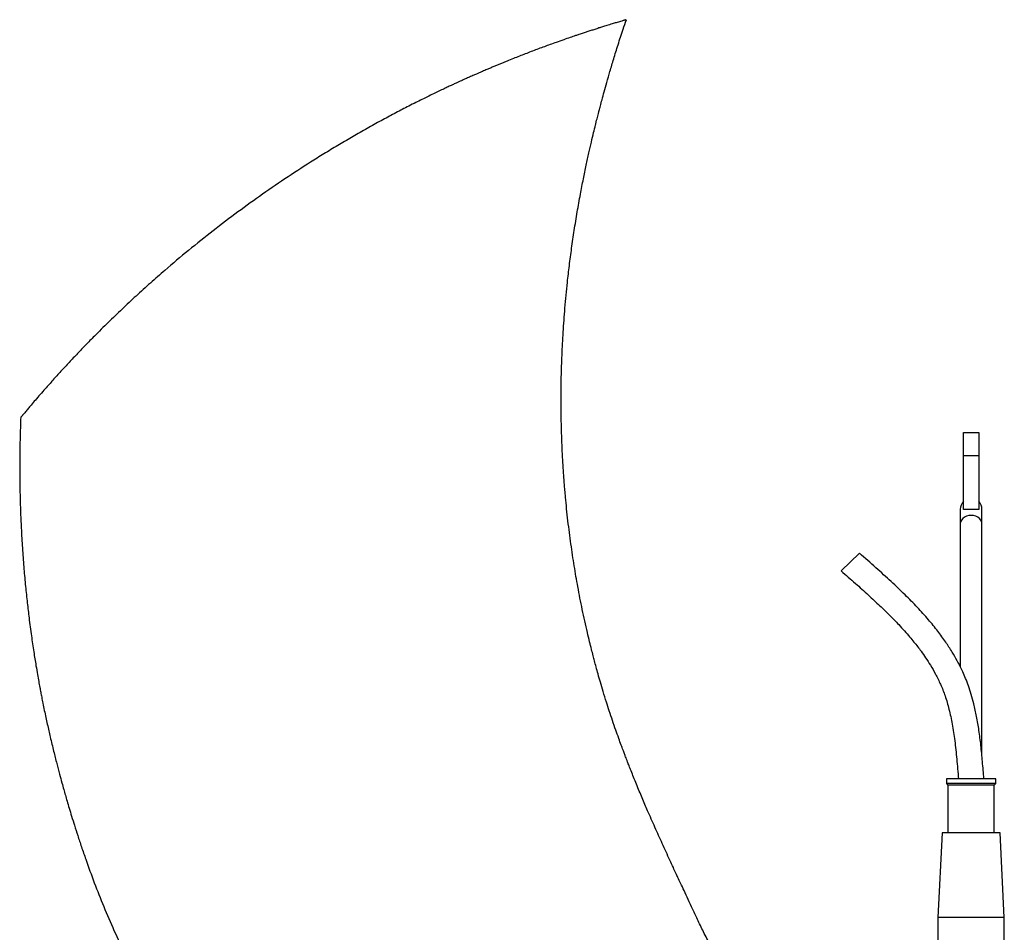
# Model space of a CAD drawing. Header units: inches. Extents: x -24.3 to 24.3, y -29.8 to 30.6.
# Tile 3 of 3: x -24.3 to 0.8, y 7.3 to 30.6. Entities that reach past the tile are written whole.
import ezdxf

# ---------------------------------------------------------------- set-up
doc = ezdxf.new("R2010")
doc.units = ezdxf.units.IN
doc.header["$MEASUREMENT"] = 0

msp = doc.modelspace()

# ---------------------------------------------------------------- linework, layer by layer
at = {"color": 7, "linetype": 'Continuous', "lineweight": 25}
for p, q in [((-0.197, 18.134), (-0.197, 20.102)), ((-0.197, 20.102), (0.197, 20.102)), ((0.197, 20.102), (0.197, 18.134)), ((-0.197, 19.511), (0.197, 19.511)), ((-0.276, 18.141), (-0.276, 14.116)), ((0.197, 18.134), (-0.197, 18.134)), ((0.276, 11.839), (0.276, 18.141)), ((-2.85, 17.018), (-3.316, 16.566)), ((-0.63, 11.26), (-0.63, 11.142)), ((-0.63, 11.142), (-0.591, 11.102)), ((0.63, 11.142), (-0.63, 11.142)), ((-0.591, 11.102), (-0.591, 9.882)), ((0.591, 11.102), (-0.591, 11.102)), ((0.591, 11.102), (0.63, 11.142)), ((0.591, 9.882), (0.591, 11.102)), ((0.63, 11.142), (0.63, 11.26)), ((-0.738, 9.882), (-0.846, 7.717)), ((0.846, 7.717), (0.738, 9.882)), ((-0.846, 7.717), (-0.846, 6.969)), ((0.846, 7.717), (-0.846, 7.717)), ((0.846, 6.969), (0.846, 7.717))]:
    msp.add_line(p, q, dxfattribs=at)
at = {"color": 8, "linetype": 'Continuous', "lineweight": 25, "flags": 128}
for points in [[(0, 17.984), (-0.061, 17.979), (-0.12, 17.963), (-0.172, 17.938), (-0.215, 17.905), (-0.248, 17.865), (-0.269, 17.82), (-0.276, 17.773)], [(0.276, 17.773), (0.269, 17.82), (0.248, 17.865), (0.215, 17.905), (0.172, 17.938), (0.12, 17.963), (0.061, 17.979), (0, 17.984)]]:
    msp.add_lwpolyline(points, dxfattribs=at)
at = {"color": 7, "linetype": 'Continuous', "lineweight": 25}
for start, end in [(135.5847, 180), (0, 44.4153)]:
    msp.add_arc((0, 18.141), 0.276, start, end, dxfattribs=at)
for points, knots in [([(-8.801, 30.635), (-8.801, 30.635), (-8.801, 30.635), (-8.811, 30.632), (-8.829, 30.627), (-8.853, 30.62), (-8.893, 30.608), (-8.962, 30.588), (-9.056, 30.56), (-9.172, 30.525), (-9.29, 30.489), (-9.403, 30.454), (-9.507, 30.421), (-9.606, 30.389), (-9.708, 30.356), (-9.806, 30.324), (-9.906, 30.291), (-10.003, 30.259), (-10.113, 30.222), (-10.243, 30.178), (-10.408, 30.121), (-10.579, 30.06), (-10.743, 30.001), (-10.894, 29.946), (-11.043, 29.89), (-11.193, 29.834), (-11.343, 29.776), (-11.493, 29.718), (-11.647, 29.657), (-11.778, 29.605), (-11.886, 29.561), (-11.968, 29.527), (-12.052, 29.493), (-12.139, 29.457), (-12.227, 29.42), (-12.317, 29.381), (-12.4, 29.346), (-12.48, 29.312), (-12.553, 29.28), (-12.634, 29.245), (-12.726, 29.204), (-12.826, 29.16), (-12.923, 29.117), (-13.026, 29.07), (-13.13, 29.022), (-13.243, 28.97), (-13.345, 28.923), (-13.461, 28.868), (-13.587, 28.809), (-13.73, 28.74), (-13.872, 28.671), (-14.023, 28.596), (-14.181, 28.517), (-14.349, 28.432), (-14.517, 28.345), (-14.683, 28.258), (-14.848, 28.17), (-15.078, 28.047), (-15.373, 27.885), (-15.727, 27.683), (-16.08, 27.477), (-16.428, 27.267), (-16.882, 26.985), (-17.434, 26.628), (-18.081, 26.187), (-18.717, 25.729), (-19.348, 25.251), (-19.97, 24.754), (-20.503, 24.305), (-20.949, 23.914), (-21.312, 23.586), (-21.672, 23.25), (-22.027, 22.908), (-22.337, 22.6), (-22.597, 22.335), (-22.812, 22.111), (-23.022, 21.888), (-23.231, 21.662), (-23.435, 21.437), (-23.612, 21.238), (-23.761, 21.068), (-23.883, 20.927), (-23.971, 20.824), (-24.031, 20.753), (-24.068, 20.709), (-24.103, 20.668), (-24.138, 20.626), (-24.175, 20.582), (-24.197, 20.556), (-24.208, 20.542), (-24.216, 20.533), (-24.224, 20.523), (-24.235, 20.51), (-24.248, 20.495), (-24.257, 20.483), (-24.257, 20.484), (-24.256, 20.484)], [0, 0, 0, 0, 0.000348, 0.002248, 0.004166, 0.006049, 0.007945, 0.011785, 0.017897, 0.023577, 0.03096, 0.037491, 0.042343, 0.048355, 0.054, 0.059352, 0.064917, 0.07075, 0.075626, 0.083373, 0.09265, 0.103456, 0.112326, 0.120565, 0.129117, 0.137662, 0.14619, 0.154752, 0.163349, 0.172618, 0.177371, 0.181885, 0.186828, 0.191898, 0.196989, 0.202158, 0.207557, 0.211398, 0.21608, 0.220383, 0.225696, 0.232245, 0.237961, 0.242705, 0.250498, 0.256368, 0.262598, 0.268624, 0.27686, 0.284866, 0.294036, 0.302306, 0.311823, 0.322415, 0.332482, 0.342308, 0.352392, 0.362315, 0.383973, 0.405842, 0.426988, 0.448856, 0.470029, 0.511013, 0.551656, 0.591531, 0.632065, 0.67288, 0.712762, 0.737273, 0.762015, 0.786129, 0.810609, 0.835043, 0.850752, 0.865595, 0.880947, 0.896369, 0.91174, 0.927071, 0.937491, 0.94779, 0.957954, 0.961805, 0.965681, 0.969572, 0.973473, 0.977371, 0.981316, 0.983298, 0.98528, 0.987262, 0.989244, 0.993211, 0.997147, 1, 1, 1, 1]), ([(-3.853, 4.375), (-3.9, 4.398), (-4.001, 4.448), (-4.187, 4.548), (-4.399, 4.672), (-4.634, 4.823), (-4.865, 4.985), (-5.109, 5.172), (-5.361, 5.387), (-5.606, 5.618), (-5.795, 5.817), (-5.93, 5.969), (-6.021, 6.077), (-6.107, 6.185), (-6.197, 6.305), (-6.299, 6.447), (-6.448, 6.67), (-6.624, 6.961), (-6.808, 7.305), (-6.965, 7.624), (-7.101, 7.914), (-7.22, 8.171), (-7.322, 8.394), (-7.409, 8.581), (-7.478, 8.728), (-7.54, 8.862), (-7.607, 9.008), (-7.692, 9.191), (-7.786, 9.395), (-7.914, 9.675), (-8.072, 10.024), (-8.219, 10.357), (-8.327, 10.608), (-8.398, 10.775), (-8.47, 10.946), (-8.542, 11.122), (-8.612, 11.294), (-8.675, 11.452), (-8.726, 11.582), (-8.766, 11.683), (-8.795, 11.759), (-8.821, 11.827), (-8.851, 11.904), (-8.888, 12.003), (-8.937, 12.135), (-8.998, 12.304), (-9.073, 12.514), (-9.154, 12.747), (-9.233, 12.986), (-9.313, 13.233), (-9.389, 13.479), (-9.46, 13.718), (-9.52, 13.927), (-9.57, 14.107), (-9.611, 14.262), (-9.65, 14.41), (-9.692, 14.573), (-9.742, 14.771), (-9.823, 15.111), (-9.926, 15.58), (-10.02, 16.057), (-10.086, 16.429), (-10.131, 16.697), (-10.174, 16.973), (-10.215, 17.256), (-10.254, 17.548), (-10.291, 17.848), (-10.324, 18.149), (-10.35, 18.41), (-10.368, 18.62), (-10.381, 18.77), (-10.39, 18.889), (-10.396, 18.979), (-10.402, 19.061), (-10.409, 19.161), (-10.417, 19.295), (-10.427, 19.469), (-10.438, 19.673), (-10.455, 20.093), (-10.469, 20.709), (-10.464, 21.436), (-10.444, 22.083), (-10.413, 22.671), (-10.368, 23.289), (-10.314, 23.856), (-10.255, 24.364), (-10.197, 24.807), (-10.13, 25.263), (-10.055, 25.723), (-9.977, 26.161), (-9.899, 26.559), (-9.827, 26.911), (-9.758, 27.225), (-9.695, 27.501), (-9.639, 27.74), (-9.597, 27.912), (-9.568, 28.029), (-9.549, 28.102), (-9.532, 28.172), (-9.514, 28.242), (-9.491, 28.329), (-9.46, 28.448), (-9.418, 28.607), (-9.363, 28.807), (-9.296, 29.047), (-9.215, 29.328), (-9.119, 29.648), (-9.008, 30.007), (-8.9, 30.34), (-8.828, 30.553), (-8.8, 30.635)], [0, 0, 0, 0, 0.005556, 0.011882, 0.022328, 0.031475, 0.041373, 0.05207, 0.063966, 0.076369, 0.087569, 0.092924, 0.09792, 0.102564, 0.107635, 0.113852, 0.121102, 0.13622, 0.150132, 0.162813, 0.174206, 0.184261, 0.192947, 0.200246, 0.206142, 0.210223, 0.215894, 0.223198, 0.231476, 0.23971, 0.255721, 0.271962, 0.27817, 0.284546, 0.291089, 0.297799, 0.304622, 0.31069, 0.315702, 0.319369, 0.322149, 0.324304, 0.327141, 0.330839, 0.335397, 0.342003, 0.349849, 0.358918, 0.36803, 0.376445, 0.386412, 0.395184, 0.402761, 0.409353, 0.41493, 0.419711, 0.425483, 0.432709, 0.44132, 0.462376, 0.48334, 0.492685, 0.502235, 0.512054, 0.522142, 0.5325, 0.543128, 0.554028, 0.564433, 0.570895, 0.576211, 0.580382, 0.583406, 0.58582, 0.589031, 0.593934, 0.600049, 0.607376, 0.615556, 0.644401, 0.672446, 0.692248, 0.712749, 0.734559, 0.757676, 0.772875, 0.78859, 0.804818, 0.821557, 0.837791, 0.851783, 0.864432, 0.875737, 0.885701, 0.894325, 0.901622, 0.904429, 0.907087, 0.909594, 0.911951, 0.914772, 0.919079, 0.924885, 0.932186, 0.940978, 0.951255, 0.963011, 0.976235, 0.990916, 1, 1, 1, 1]), ([(-24.257, 20.484), (-24.262, 20.339), (-24.275, 20.009), (-24.284, 19.481), (-24.284, 18.885), (-24.271, 18.249), (-24.246, 17.646), (-24.213, 17.097), (-24.178, 16.624), (-24.137, 16.178), (-24.093, 15.762), (-24.043, 15.341), (-23.988, 14.923), (-23.928, 14.517), (-23.875, 14.189), (-23.832, 13.937), (-23.804, 13.779), (-23.784, 13.669), (-23.767, 13.578), (-23.746, 13.469), (-23.72, 13.334), (-23.69, 13.18), (-23.655, 13.007), (-23.617, 12.829), (-23.579, 12.655), (-23.542, 12.489), (-23.489, 12.259), (-23.421, 11.979), (-23.342, 11.663), (-23.271, 11.394), (-23.211, 11.174), (-23.162, 10.996), (-23.117, 10.841), (-23.072, 10.682), (-23.018, 10.502), (-22.956, 10.296), (-22.884, 10.064), (-22.8, 9.803), (-22.704, 9.514), (-22.566, 9.112), (-22.379, 8.602), (-22.14, 7.996), (-21.878, 7.383), (-21.593, 6.766), (-21.283, 6.148), (-20.926, 5.49), (-20.515, 4.796), (-20.041, 4.068), (-19.523, 3.347), (-19.012, 2.705), (-18.522, 2.139), (-18.069, 1.652), (-17.609, 1.193), (-17.187, 0.8), (-16.814, 0.471), (-16.489, 0.197), (-16.174, -0.057), (-15.848, -0.308), (-15.516, -0.556), (-15.176, -0.798), (-14.846, -1.026), (-14.527, -1.239), (-14.233, -1.43), (-13.985, -1.586), (-13.762, -1.724), (-13.539, -1.859), (-13.281, -2.012), (-12.99, -2.18), (-12.669, -2.36), (-12.299, -2.561), (-11.881, -2.781), (-11.416, -3.015), (-10.926, -3.249), (-10.475, -3.455), (-10.069, -3.63), (-9.716, -3.777), (-9.361, -3.916), (-9.015, -4.045), (-8.69, -4.158), (-8.401, -4.252), (-8.153, -4.327), (-7.938, -4.387), (-7.746, -4.436), (-7.568, -4.476), (-7.377, -4.513), (-7.17, -4.545), (-6.949, -4.573), (-6.776, -4.591), (-6.652, -4.602), (-6.569, -4.609), (-6.475, -4.616), (-6.353, -4.625), (-6.167, -4.637), (-5.919, -4.649), (-5.623, -4.658), (-5.419, -4.663), (-5.315, -4.664), (-5.314, -4.664)], [0, 0, 0, 0, 0.012399, 0.028241, 0.045209, 0.063326, 0.082624, 0.096808, 0.110407, 0.123178, 0.135113, 0.146199, 0.159416, 0.171132, 0.181321, 0.187859, 0.192986, 0.195102, 0.197351, 0.200939, 0.204627, 0.20914, 0.214416, 0.219701, 0.224779, 0.229647, 0.234303, 0.245006, 0.254343, 0.262287, 0.268813, 0.273899, 0.278116, 0.282697, 0.288043, 0.29417, 0.301104, 0.308883, 0.317553, 0.327156, 0.345262, 0.36391, 0.382894, 0.40223, 0.421938, 0.442028, 0.466199, 0.490935, 0.516266, 0.542224, 0.56113, 0.580384, 0.59921, 0.616881, 0.629815, 0.641915, 0.653384, 0.664621, 0.677309, 0.689011, 0.700543, 0.711867, 0.722103, 0.730788, 0.737155, 0.744671, 0.753314, 0.763018, 0.77371, 0.785135, 0.799406, 0.814452, 0.830153, 0.846355, 0.857344, 0.868408, 0.879469, 0.890326, 0.900425, 0.909301, 0.916593, 0.922943, 0.928596, 0.933825, 0.93883, 0.945488, 0.952139, 0.958321, 0.960843, 0.96308, 0.965621, 0.969214, 0.973846, 0.982064, 0.991007, 0.999866, 1, 1, 1, 1]), ([(0.325, 11.26), (0.313, 11.407), (0.291, 11.692), (0.252, 12.104), (0.203, 12.488), (0.143, 12.842), (0.076, 13.149), (0.005, 13.409), (-0.065, 13.625), (-0.137, 13.815), (-0.209, 13.98), (-0.281, 14.13), (-0.371, 14.3), (-0.491, 14.509), (-0.655, 14.761), (-0.856, 15.037), (-1.097, 15.334), (-1.376, 15.644), (-1.694, 15.967), (-2.048, 16.303), (-2.437, 16.655), (-2.709, 16.894), (-2.85, 17.018)], [0, 0, 0, 0, 0.064733, 0.125202, 0.181722, 0.234358, 0.282626, 0.319223, 0.352403, 0.382121, 0.408365, 0.4312, 0.455069, 0.492761, 0.536755, 0.586758, 0.642547, 0.704065, 0.769976, 0.841203, 0.91781, 1, 1, 1, 1]), ([(-3.316, 16.566), (-3.195, 16.46), (-2.963, 16.256), (-2.633, 15.961), (-2.339, 15.688), (-2.08, 15.437), (-1.871, 15.221), (-1.704, 15.04), (-1.575, 14.891), (-1.464, 14.758), (-1.366, 14.634), (-1.267, 14.501), (-1.155, 14.344), (-1.031, 14.151), (-0.902, 13.925), (-0.774, 13.665), (-0.657, 13.366), (-0.558, 13.026), (-0.477, 12.643), (-0.413, 12.219), (-0.365, 11.753), (-0.338, 11.428), (-0.325, 11.26)], [0, 0, 0, 0, 0.076215, 0.146012, 0.209297, 0.266068, 0.31636, 0.351376, 0.382488, 0.409755, 0.433233, 0.45689, 0.488323, 0.524526, 0.565434, 0.61104, 0.661471, 0.717123, 0.778522, 0.846136, 0.920085, 1, 1, 1, 1]), ([(0.63, 11.26), (0.63, 11.26), (0.614, 11.26), (0.55, 11.26), (0.504, 11.26), (0.387, 11.26), (0.317, 11.26), (0.165, 11.26), (0.082, 11.26), (-0.082, 11.26), (-0.165, 11.26), (-0.317, 11.26), (-0.387, 11.26), (-0.504, 11.26), (-0.55, 11.26), (-0.614, 11.26), (-0.63, 11.26), (-0.63, 11.26)], [0, 0, 0, 0, 0.125, 0.125, 0.25, 0.25, 0.375, 0.375, 0.5, 0.5, 0.625, 0.625, 0.75, 0.75, 0.875, 0.875, 1, 1, 1, 1]), ([(0.738, 9.882), (0.738, 9.882), (0.733, 9.882), (0.715, 9.882), (0.7, 9.882), (0.664, 9.882), (0.641, 9.882), (0.587, 9.882), (0.556, 9.882), (0.488, 9.882), (0.45, 9.882), (0.37, 9.882), (0.327, 9.882), (0.238, 9.882), (0.191, 9.882), (0.097, 9.882), (0.048, 9.882), (-0.048, 9.882), (-0.097, 9.882), (-0.191, 9.882), (-0.238, 9.882), (-0.327, 9.882), (-0.37, 9.882), (-0.45, 9.882), (-0.488, 9.882), (-0.556, 9.882), (-0.587, 9.882), (-0.641, 9.882), (-0.664, 9.882), (-0.7, 9.882), (-0.715, 9.882), (-0.733, 9.882), (-0.738, 9.882), (-0.738, 9.882)], [0, 0, 0, 0, 0.0625, 0.0625, 0.125, 0.125, 0.1875, 0.1875, 0.25, 0.25, 0.3125, 0.3125, 0.375, 0.375, 0.4375, 0.4375, 0.5, 0.5, 0.5625, 0.5625, 0.625, 0.625, 0.6875, 0.6875, 0.75, 0.75, 0.8125, 0.8125, 0.875, 0.875, 0.9375, 0.9375, 1, 1, 1, 1])]:
    msp.add_open_spline(points, degree=3, knots=knots, dxfattribs=at)

doc.saveas('drawing.dxf')
